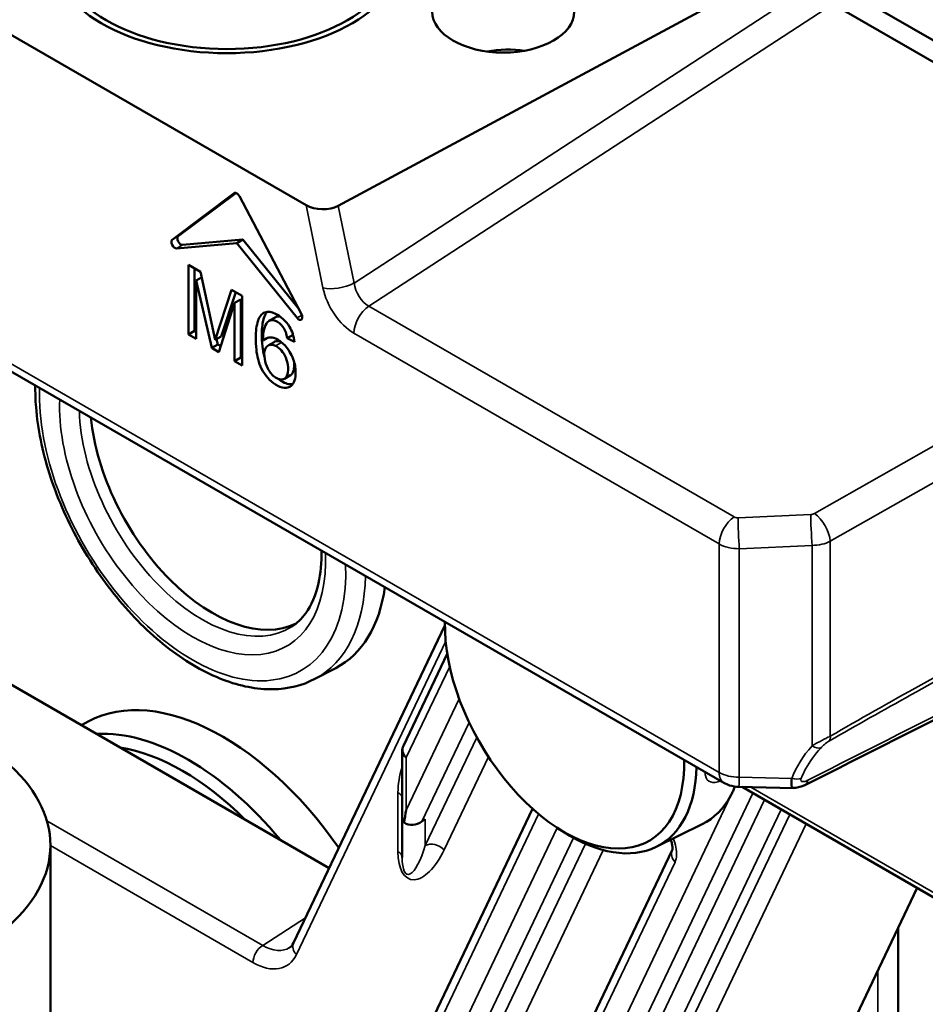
# Model space of a CAD drawing. Header units: millimetres. Extents: x 0 to 4638, y -120 to 1188.
# Tile 206 of 256: x 1392 to 1413, y 590 to 613. Entities that reach past the tile are written whole.
import ezdxf

# ---------------------------------------------------------------- set-up
doc = ezdxf.new("R2010")
doc.units = ezdxf.units.MM
doc.header["$LTSCALE"] = 2
doc.layers.add('Sichtbar (ISO)', color=7, linetype='Continuous', lineweight=50)
doc.layers.add('Sichtbar schmal (ISO)', color=7, linetype='Continuous', lineweight=35)

msp = doc.modelspace()

# ---------------------------------------------------------------- linework, layer by layer
at = {"layer": 'Sichtbar (ISO)'}
for p, q in [((1398.4818, 608.4032), (1383.5247, 617.0387)), ((1399.2364, 608.3883), (1410.3241, 614.3578)), ((1446.9043, 592.8028), (1410.4252, 613.864)), ((1410.8325, 613.1188), (1446.4844, 592.5351)), ((1395.3448, 607.5921), (1396.798, 608.6833)), ((1396.8384, 608.6891), (1395.4862, 607.6737)), ((1398.3738, 605.8433), (1396.9207, 608.6125)), ((1396.8593, 607.5164), (1395.4468, 607.3902)), ((1395.5883, 607.4719), (1397.0008, 607.598)), ((1397.0008, 607.598), (1396.8593, 607.5164)), ((1396.8593, 607.5164), (1398.2718, 605.7592)), ((1398.3033, 605.9776), (1397.0008, 607.598)), ((1395.723, 605.3719), (1395.723, 607.0049)), ((1395.723, 607.0049), (1396.0044, 606.8424)), ((1395.8644, 606.9232), (1395.8644, 605.4535)), ((1396.0044, 606.8424), (1396.3509, 605.2445)), ((1396.0331, 606.7103), (1395.9026, 606.635)), ((1396.2703, 605.0559), (1395.9026, 606.635)), ((1395.9026, 606.635), (1395.9026, 605.2682)), ((1396.3509, 605.2445), (1396.7356, 606.4203)), ((1396.8321, 606.3645), (1396.4923, 605.3261)), ((1396.7356, 606.4203), (1396.9873, 606.2749)), ((1396.8077, 606.1124), (1396.4386, 604.9587)), ((1396.9491, 606.1941), (1396.8077, 606.1124)), ((1396.8077, 604.7456), (1396.8077, 606.1124)), ((1396.9491, 606.1941), (1396.9491, 604.8273)), ((1396.9873, 606.2749), (1396.9873, 604.6419)), ((1397.6133, 605.6876), (1397.7547, 605.7693)), ((1408.2796, 594.8519), (1389.7849, 605.5298)), ((1395.8644, 605.4535), (1395.723, 605.3719)), ((1395.8644, 605.4535), (1395.9026, 605.4315)), ((1395.9026, 605.2682), (1395.723, 605.3719)), ((1396.4923, 605.3261), (1396.3509, 605.2445)), ((1396.3826, 605.2628), (1396.4117, 605.1375)), ((1397.5885, 605.2944), (1397.4766, 605.2298)), ((1397.5899, 605.1116), (1397.7313, 605.1932)), ((1398.1783, 605.3606), (1398.0395, 605.2804)), ((1398.212, 605.1971), (1398.0395, 605.2804)), ((1396.4117, 605.1375), (1396.2703, 605.0559)), ((1396.4386, 604.9587), (1396.2703, 605.0559)), ((1396.4117, 605.1375), (1396.4827, 605.0966)), ((1396.9491, 604.8273), (1396.8077, 604.7456)), ((1396.9873, 604.6419), (1396.8077, 604.7456)), ((1396.9491, 604.8273), (1396.9873, 604.8052)), ((1397.9732, 604.3308), (1398.1146, 604.4125)), ((1398.1892, 591.101), (1401.7345, 598.5435)), ((1401.7427, 598.3669), (1401.7353, 598.5248)), ((1400.767, 595.7242), (1401.7933, 597.8788)), ((1390.6133, 597.7097), (1399.0241, 592.8537)), ((1398.6877, 597.2884), (1399.1789, 597.5447)), ((1400.7346, 594.0962), (1400.7346, 595.5808)), ((1408.6298, 594.7569), (1409.9098, 594.7311)), ((1416.909, 590.0199), (1408.7069, 594.7553)), ((1400.7346, 593.104), (1400.7346, 594.0962)), ((1403.7946, 594.2401), (1400.767, 587.8843)), ((1401.276, 594.0021), (1401.1957, 593.9436)), ((1406.6942, 593.351), (1407.7685, 593.8825)), ((1404.3881, 593.7849), (1404.5211, 593.6996)), ((1392.4884, 593.391), (1392.4884, 586.8167)), ((1407.0683, 593.2725), (1400.8838, 580.2897)), ((1412.809, 592.387), (1409.334, 585.0921)), ((1412.3626, 564.0327), (1412.3626, 591.4499))]:
    msp.add_line(p, q, dxfattribs=at)
msp.add_arc((1401.0679, 595.5808), 0.3333, 154.52876, 180, dxfattribs=at)
for centre, major_axis in [((1396.6236, 614.375), (4.1667, 0)), ((1396.6236, 614.375), (4, 0)), ((1403.1054, 612.9461), (-1.6667, 0))]:
    msp.add_ellipse(centre, major_axis=major_axis, ratio=0.5773503, dxfattribs=at)
for centre, major_axis, ratio, start_param, end_param in [((1403.1054, 611.0155), (-1.6649, -0.1233), 0.6206996, 4.3614033, 4.8958005), ((1396.8593, 608.5863), (-0.0575, 0.0996), 0.5773503, 4.6425758, 6.3529985), ((1398.8589, 608.6209), (-0.5428, 0.0163), 0.5766559, 0.8200586, 2.3571382), ((1395.4062, 607.495), (0.0575, -0.0996), 0.5773503, 3.2114058, 6.0213859), ((1395.5476, 607.5767), (-0.0575, 0.0996), 0.5773503, 0.0698132, 2.8797933), ((1398.3125, 605.8171), (0.0575, -0.0996), 0.5773503, 4.9741884, 7.7841685), ((1396.2936, 602.1527), (2.0333, -3.5218), 0.5773503, 4.0418835, 6.2452752), ((1396.5293, 602.2888), (2.7175, -4.7068), 0.5773503, 6.2584901, 6.9209367), ((1404.5432, 596.9292), (1.9833, -3.4352), 0.5773503, 3.9022995, 7.0932748), ((1404.6845, 597.0107), (-2.0886, 3.6175), 0.5773503, 0.8097698, 0.8407374), ((1396.5295, 590.6693), (-3.2257, 5.5871), 0.5773503, 4.8589076, 6.3096877), ((1386.4884, 593.391), (6, 0), 0.5773503, 2.2174082, 7.1216923), ((1395.7265, 590.2056), (-3.176, 5.501), 0.5773503, 4.997968, 5.9976063), ((1395.5856, 590.1243), (-3.0673, 5.3127), 0.5773503, 5.1533175, 5.8422568), ((1404.6845, 597.0107), (2.0886, -3.6175), 0.5773503, 5.442448, 7.0442118), ((1410.0256, 595.096), (0.1502, -0.2976), 0.5796564, 6.2818065, 6.2831854), ((1405.7217, 597.6096), (2.127, -3.6841), 0.5773503, 6.2461189, 6.6275765), ((1405.7217, 597.6096), (-2.127, 3.6841), 0.5773503, 3.5534315, 3.5683723), ((1401.0679, 594.0962), (0, -0.3524), 0.9458567, 4.712389, 5.2415289), ((1401.0679, 594.3495), (0.2687, 1.1889), 0.165927, 1.7229162, 1.9791744), ((1400.9876, 594.181), (0.3376, 0.0961), 0.8806501, 3.8278411, 5.1074726), ((1397.4726, 592.053), (-0.6025, 1.0781), 0.5784216, 3.1785294, 3.1816614)]:
    msp.add_ellipse(centre, major_axis=major_axis, ratio=ratio, start_param=start_param, end_param=end_param, dxfattribs=at)
for points, knots in [([(1398.212, 605.1971), (1398.194, 605.3322), (1398.1145, 605.5914), (1397.7836, 605.8911), (1397.4869, 605.9274), (1397.3252, 605.6887), (1397.2989, 605.3512), (1397.3091, 604.977), (1397.4019, 604.5474), (1397.7751, 604.118), (1398.1686, 604.0845), (1398.2608, 604.4321), (1398.2019, 604.8009), (1398.0083, 605.1228), (1397.7136, 605.3352), (1397.5624, 605.3061), (1397.4766, 605.2298)], [0, 0, 0, 0, 0.0637389, 0.1430362, 0.2056704, 0.272675, 0.3588786, 0.4154977, 0.4956792, 0.5789967, 0.6715231, 0.7501793, 0.8082882, 0.8702872, 0.920762, 1, 1, 1, 1]), ([(1397.5662, 605.9013), (1397.5383, 605.8669), (1397.4626, 605.7197), (1397.4403, 605.4329), (1397.4489, 605.1171), (1397.4822, 604.9251), (1397.5068, 604.8398)], [0.23714805, 0.23714805, 0.23714805, 0.23714805, 0.27267495, 0.35887856, 0.41549767, 0.46089095, 0.46089095, 0.46089095, 0.46089095]), ([(1398.0395, 605.2804), (1398.0242, 605.3869), (1397.9683, 605.5462), (1397.7429, 605.7397), (1397.5642, 605.6886), (1397.4871, 605.4874), (1397.4706, 605.3304), (1397.4766, 605.2298)], [0, 0, 0, 0, 0.1971508, 0.367059, 0.5792559, 0.7686726, 1, 1, 1, 1]), ([(1397.9066, 605.1857), (1397.8926, 605.1928), (1397.838, 605.2158), (1397.7773, 605.2154), (1397.7385, 605.1973), (1397.7313, 605.1932)], [0, 0, 0, 0, 0.04584742, 0.18382589, 0.21684486, 0.21684486, 0.21684486, 0.21684486]), ([(1397.7651, 605.1041), (1397.7511, 605.1112), (1397.6966, 605.1342), (1397.5971, 605.1335), (1397.4974, 605.0309), (1397.4985, 604.8129), (1397.5752, 604.5564), (1397.6957, 604.406), (1397.7651, 604.3594)], [0, 0, 0, 0, 0.0458474, 0.1838259, 0.355507, 0.5859181, 0.7743866, 1, 1, 1, 1]), ([(1397.7651, 604.3594), (1397.848, 604.3038), (1397.9968, 604.2952), (1398.0675, 604.4877), (1398.0626, 604.7005), (1397.9732, 604.9186), (1397.8605, 605.0461), (1397.7931, 605.0903), (1397.7651, 605.1041)], [0, 0, 0, 0, 0.2494302, 0.4209873, 0.6345478, 0.7893873, 0.9171423, 1, 1, 1, 1]), ([(1398.1146, 604.4125), (1398.12, 604.4156), (1398.1635, 604.4455), (1398.2035, 604.5544), (1398.2056, 604.6829), (1398.195, 604.7497)], [0.22635955, 0.22635955, 0.22635955, 0.22635955, 0.24943018, 0.42098728, 0.58527677, 0.58527677, 0.58527677, 0.58527677]), ([(1397.8421, 604.3223), (1397.8634, 604.3053), (1397.9758, 604.2245), (1398.0911, 604.1936), (1398.1686, 604.2033)], [0.5645565, 0.5645565, 0.5645565, 0.5645565, 0.578996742, 0.639900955, 0.639900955, 0.639900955, 0.639900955]), ([(1398.6877, 597.2884), (1398.3908, 597.1336), (1398.055, 597.0535), (1397.3271, 597.042), (1396.9325, 597.1204), (1396.1148, 597.433), (1395.6906, 597.6775), (1394.8696, 598.305), (1394.473, 598.6892), (1393.7487, 599.5543), (1393.4209, 600.0346), (1392.8641, 601.0443), (1392.635, 601.5734), (1392.298, 602.6313), (1392.1904, 603.16), (1392.1373, 603.8363), (1392.1318, 604.0068), (1392.1345, 604.1733)], [0.8100934, 0.8100934, 0.8100934, 0.8100934, 1.0962513, 1.0962513, 1.4034794, 1.4034794, 1.7313006, 1.7313006, 2.0615904, 2.0615904, 2.3901722, 2.3901722, 2.7181141, 2.7181141, 3.0470089, 3.0470089, 3.1605081, 3.1605081, 3.1605081, 3.1605081]), ([(1398.8433, 600.3), (1398.8493, 600.0221), (1398.8255, 599.7648), (1398.7125, 599.2531), (1398.6089, 599.0162), (1398.379, 598.6974), (1398.2659, 598.5906), (1398.1388, 598.5097)], [6.25788468, 6.25788468, 6.25788468, 6.25788468, 6.50557172, 6.50557172, 6.81469968, 6.81469968, 7.04388825, 7.04388825, 7.04388825, 7.04388825]), ([(1408.6298, 594.7569), (1408.5558, 594.7584), (1408.4811, 594.7709), (1408.3655, 594.8085), (1408.3211, 594.8279), (1408.2796, 594.8519)], [0, 0, 0, 0, 0.033322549, 0.033322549, 0.055064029, 0.055064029, 0.055064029, 0.055064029]), ([(1409.9081, 594.7335), (1409.9009, 594.7335), (1409.8944, 594.7353), (1409.8888, 594.7393), (1409.8793, 594.7459), (1409.872, 594.7586), (1409.8672, 594.7776), (1409.8631, 594.7939), (1409.8609, 594.8151), (1409.8607, 594.8401), (1409.8606, 594.8655), (1409.8626, 594.8952), (1409.8667, 594.9271), (1409.8679, 594.937), (1409.8694, 594.9471), (1409.871, 594.9574)], [0.40195512, 0.40195512, 0.40195512, 0.40195512, 0.5011763, 0.5011763, 0.5011763, 0.66682613, 0.66682613, 0.66682613, 0.80969146, 0.80969146, 0.80969146, 0.95525319, 0.95525319, 0.95525319, 1, 1, 1, 1]), ([(1410.1756, 594.7983), (1410.1477, 594.7844), (1410.1197, 594.7732), (1410.0509, 594.7508), (1410.0094, 594.7415), (1409.9474, 594.7347), (1409.9279, 594.7336), (1409.9081, 594.7335)], [0, 0, 0, 0, 0.014560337, 0.014560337, 0.035785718, 0.035785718, 0.045345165, 0.045345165, 0.045345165, 0.045345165]), ([(1408.442, 594.5564), (1408.4565, 594.5838), (1408.4706, 594.6114), (1408.4837, 594.6391), (1408.4969, 594.6667), (1408.5097, 594.6954), (1408.5223, 594.7251)], [1.04751573, 1.04751573, 1.04751573, 1.04751573, 1.068678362, 1.068678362, 1.068678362, 1.089840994, 1.089840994, 1.089840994, 1.089840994]), ([(1407.0682, 593.2723), (1407.0682, 593.2723), (1407.0695, 593.2757), (1407.0724, 593.2911), (1407.0738, 593.3043), (1407.0739, 593.3376), (1407.0725, 593.358), (1407.0654, 593.4065), (1407.059, 593.4358), (1407.0448, 593.4829), (1407.0388, 593.5004), (1407.0319, 593.5181)], [0.003718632, 0.003718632, 0.003718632, 0.003718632, 0.015330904, 0.015330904, 0.028561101, 0.028561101, 0.041988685, 0.041988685, 0.057720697, 0.057720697, 0.066576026, 0.066576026, 0.066576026, 0.066576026])]:
    msp.add_open_spline(points, degree=3, knots=knots, dxfattribs=at)
for points in [[(1397.8844, 605.783), (1397.8353, 605.7972), (1397.7909, 605.7902), (1397.7547, 605.7693)], [(1397.9155, 605.1811), (1397.9126, 605.1827), (1397.9096, 605.1842), (1397.9066, 605.1857)], [(1418.6739, 599.0746), (1415.8369, 597.6518), (1413.0046, 596.2262), (1410.1758, 594.7985)], [(1398.0988, 590.991), (1398.1312, 591.0118), (1398.1616, 591.0432), (1398.1892, 591.101)]]:
    msp.add_open_spline(points, degree=3, dxfattribs=at)
at = {"layer": 'Sichtbar schmal (ISO)'}
for p, q in [((1399.607, 606.5781), (1410.4687, 613.6518)), ((1410.8325, 613.1188), (1399.9537, 606.034)), ((1396.806, 608.688), (1396.798, 608.6833)), ((1398.8785, 606.4652), (1398.4818, 608.4032)), ((1399.2364, 608.3883), (1399.607, 606.5781)), ((1395.4862, 607.6737), (1395.3448, 607.5921)), ((1395.5883, 607.4719), (1395.4468, 607.3902)), ((1399.9537, 606.034), (1408.5167, 601.0901)), ((1389.6745, 605.774), (1408.1692, 595.096)), ((1398.3829, 605.8234), (1398.2718, 605.7592)), ((1397.7651, 605.1041), (1397.9066, 605.1857)), ((1408.1692, 600.4554), (1399.6062, 605.3992)), ((1410.4011, 601.1709), (1414.8689, 603.7087)), ((1415.2413, 603.0558), (1410.7735, 600.518)), ((1408.611, 601.0701), (1410.3154, 601.1476)), ((1408.1692, 595.096), (1408.1692, 600.4554)), ((1410.345, 600.4226), (1408.6406, 600.3451)), ((1408.6406, 600.3451), (1408.6406, 594.9822)), ((1410.345, 595.7208), (1410.345, 600.4226)), ((1410.7735, 600.518), (1410.7735, 595.9485)), ((1401.7563, 598.1729), (1398.2544, 590.8216)), ((1401.8497, 597.5808), (1400.8322, 595.4448)), ((1400.8322, 594.2134), (1402.0736, 596.8195)), ((1402.3043, 596.2709), (1401.1957, 593.9436)), ((1401.276, 593.3812), (1402.4845, 595.9182)), ((1400.8322, 595.4448), (1400.8322, 594.2134)), ((1402.7586, 595.4609), (1401.7197, 593.2799)), ((1408.6406, 594.9822), (1409.871, 594.9574)), ((1400.6369, 593.2401), (1400.6369, 594.6277)), ((1401.4815, 579.9446), (1408.442, 594.5564)), ((1408.9593, 594.6096), (1401.8674, 579.7218)), ((1408.5223, 594.7251), (1408.5408, 594.7639)), ((1408.9093, 594.7513), (1416.8739, 590.1529)), ((1402.1405, 579.5642), (1409.2324, 594.452)), ((1403.9351, 594.1186), (1400.8322, 587.6049)), ((1409.6183, 594.2292), (1402.5263, 579.3414)), ((1402.7296, 579.224), (1409.8216, 594.1118)), ((1392.4068, 593.9603), (1397.4653, 591.0398)), ((1401.276, 594.0021), (1401.276, 593.3812)), ((1410.2075, 593.889), (1403.1155, 579.0012)), ((1400.8322, 586.3735), (1404.3687, 593.7974)), ((1404.7492, 593.5635), (1401.1957, 586.1037)), ((1401.276, 585.5413), (1405.0308, 593.4237)), ((1397.2378, 590.6365), (1392.4884, 593.3786)), ((1405.4516, 593.2742), (1401.7197, 585.44)), ((1407.1339, 592.9938), (1401.0394, 580.1999)), ((1397.4653, 591.0398), (1398.4686, 591.6878)), ((1411.8912, 564.6365), (1411.8912, 590.4603))]:
    msp.add_line(p, q, dxfattribs=at)
for centre, major_axis, ratio, start_param, end_param in [((1399.2557, 606.683), (0.5225, 0.107), 0.4081405, 3.8262688, 5.3633484), ((1399.9841, 606.4901), (0.2344, -0.4818), 0.6302086, 4.2392701, 5.5463543), ((1399.607, 606.2724), (-0.5315, 0.9261), 0.5779714, 1.0515665, 2.3586508), ((1399.9833, 605.617), (0.2667, 0.4619), 0.5773503, 0.863938, 2.3561945), ((1395.8222, 601.8805), (2.5391, -4.3978), 0.5773503, 3.8875045, 7.1080698), ((1395.8222, 601.8805), (2.2059, -3.8208), 0.5773503, 3.8815376, 7.1140367), ((1396.0497, 602.0118), (2.0394, -3.5323), 0.5773503, 3.9567194, 6.3078805), ((1408.5463, 600.6731), (-0.2667, -0.4619), 0.5773503, 4.0055306, 5.4977871), ((1408.611, 601.1531), (-0.1332, -0.0099), 0.6206996, 0.739454, 1.5248521), ((1408.6406, 600.6531), (0.0242, -0.5328), 0.0320802, 3.8118512, 5.32714), ((1410.3154, 601.2306), (-0.1332, -0.0099), 0.6206996, 1.5248521, 2.2229838), ((1410.345, 600.7305), (0.0242, -0.5328), 0.0320802, 3.8118512, 5.32714), ((1410.4307, 600.7538), (0.2634, -0.4637), 0.4781012, 0.7925364, 2.3564946), ((1408.6406, 600.7361), (0.6666, 0.0092), 0.5863642, 3.9188696, 4.7042678), ((1410.345, 600.8136), (0.6666, 0.0092), 0.5863642, 4.7042678, 5.4023995), ((1396.0497, 602.0118), (2.7056, -4.6863), 0.5773503, 6.2584901, 7.046177), ((1430.4826, 603.9257), (-26.9778, -13.1467), 0.0689073, 5.2788139, 5.4973666), ((1410.5593, 596.0959), (0.1663, -0.2889), 0.4738077, 0.2816889, 0.7898636), ((1401.0679, 595.5808), (-0.3009, 0.1434), 0.758821, 0, 1.0896378), ((1415.1957, 594.2875), (-5.4498, 0), 0.5769981, 5.8099058, 6.0685084), ((1410.345, 595.9133), (0.2493, -0.2213), 0.4675046, 5.1056914, 5.9574683), ((1401.0679, 595.5808), (-0.3333, 0), 0.5773503, 0, 0.7853982), ((1401.3036, 595.101), (-0.3788, -1.1053), 0.4963144, 4.7687463, 5.3167747), ((1408.6406, 595.3644), (-0.6667, 0.004), 0.5733041, 0.7888417, 1.5742399), ((1408.5463, 595.3138), (-0.2667, -0.4619), 0.5773503, 5.4977871, 6.2831853), ((1408.6406, 595.2901), (-0.0108, -0.5332), 0.014252, 0, 0.9554603), ((1409.871, 595.1498), (0.3118, -0.1178), 0.5516879, 4.9179177, 5.6903502), ((1410.0256, 595.096), (0.1502, -0.2976), 0.5796564, 0.0000001, 0.6616932), ((1400.4012, 594.4916), (0.3333, 0), 0.5773503, 0, 0.7853982), ((1401.484, 593.1438), (0.3009, -0.1434), 0.758821, 1.0896378, 2.6255276), ((1401.3036, 593.7814), (0.3838, 1.19), 0.4581092, 2.1841715, 4.4290654), ((1400.4012, 593.104), (0.3333, 0), 0.5773503, 0, 0.7853982), ((1401.0679, 593.6453), (0.208, 0.9398), 0.2772076, 2.2444673, 4.4893612), ((1407.3696, 593.1299), (-0.3009, 0.1434), 0.758821, 0.0030667, 1.0896378), ((1398.4901, 590.9577), (-0.3009, 0.1434), 0.758821, 0, 1.0896378), ((1397.4735, 590.7726), (0.1667, 0.2887), 0.5773503, 0.8203047, 2.3561945), ((1397.4726, 592.053), (-0.6025, 1.0781), 0.5784216, 2.3649635, 3.1785294), ((1397.2369, 591.917), (-0.7836, 1.3581), 0.5768877, 2.3569403, 3.5196523)]:
    msp.add_ellipse(centre, major_axis=major_axis, ratio=ratio, start_param=start_param, end_param=end_param, dxfattribs=at)
msp.add_open_spline([(1410.2501, 594.9148), (1413.0802, 596.3498), (1415.9136, 597.7837), (1418.7514, 599.216)], degree=3, dxfattribs=at)
for points, knots in [([(1415.2041, 598.3073), (1415.0348, 598.2157), (1414.8655, 598.1239), (1414.6963, 598.0319), (1414.0192, 597.6637), (1413.3422, 597.2919), (1412.6654, 596.9155), (1412.029, 596.5616), (1411.3929, 596.2036), (1410.757, 595.8403)], [0, 0, 0, 0, 0.1141375, 0.1141375, 0.1141375, 0.5707015, 0.5707015, 0.5707015, 1, 1, 1, 1]), ([(1410.345, 595.7208), (1410.4043, 595.7542), (1410.4683, 595.7885), (1410.5323, 595.8222), (1410.5697, 595.8418), (1410.6077, 595.8616), (1410.6445, 595.8808), (1410.6785, 595.8986), (1410.712, 595.9161), (1410.7435, 595.9327), (1410.7537, 595.938), (1410.7637, 595.9433), (1410.7735, 595.9485)], [0, 0, 0, 0, 0.4345179, 0.4345179, 0.4345179, 0.6885084, 0.6885084, 0.6885084, 0.9238203, 0.9238203, 0.9238203, 1, 1, 1, 1]), ([(1410.757, 595.8403), (1410.7521, 595.8375), (1410.7471, 595.8346), (1410.7421, 595.8315), (1410.6728, 595.7889), (1410.6011, 595.7246), (1410.5481, 595.6663)], [0, 0, 0, 0, 0.067259, 0.067259, 0.067259, 1, 1, 1, 1]), ([(1410.5481, 595.6663), (1410.4129, 595.5177), (1410.295, 595.3572), (1410.2025, 595.1885), (1410.161, 595.1128), (1410.1243, 595.035), (1410.0933, 594.956)], [0, 0, 0, 0, 0.6903551, 0.6903551, 0.6903551, 1, 1, 1, 1]), ([(1408.2016, 594.8973), (1408.0188, 594.8237), (1407.8757, 594.8624), (1407.8444, 595.0209), (1407.8393, 595.0468), (1407.8371, 595.0758), (1407.8379, 595.107)], [0.06539881, 0.06539881, 0.06539881, 0.06539881, 0.83782785, 0.83782785, 0.83782785, 0.964167, 0.964167, 0.964167, 0.964167]), ([(1410.0933, 594.956), (1410.083, 594.9298), (1410.0829, 594.9066), (1410.0938, 594.8948), (1410.0999, 594.8883), (1410.1086, 594.8846), (1410.1182, 594.8826), (1410.1306, 594.8799), (1410.1452, 594.8804), (1410.1606, 594.8829), (1410.1882, 594.8876), (1410.2191, 594.8991), (1410.2501, 594.9148)], [0, 0, 0, 0, 0.2799006, 0.2799006, 0.2799006, 0.4347306, 0.4347306, 0.4347306, 0.6363571, 0.6363571, 0.6363571, 1, 1, 1, 1]), ([(1407.0888, 593.5462), (1407.1184, 593.4789), (1407.1405, 593.4094), (1407.1541, 593.3431), (1407.1817, 593.2093), (1407.1759, 593.0821), (1407.1339, 592.9938)], [0.23588638, 0.23588638, 0.23588638, 0.23588638, 0.4890287, 0.4890287, 0.4890287, 1, 1, 1, 1])]:
    msp.add_open_spline(points, degree=3, knots=knots, dxfattribs=at)

doc.saveas('drawing.dxf')
